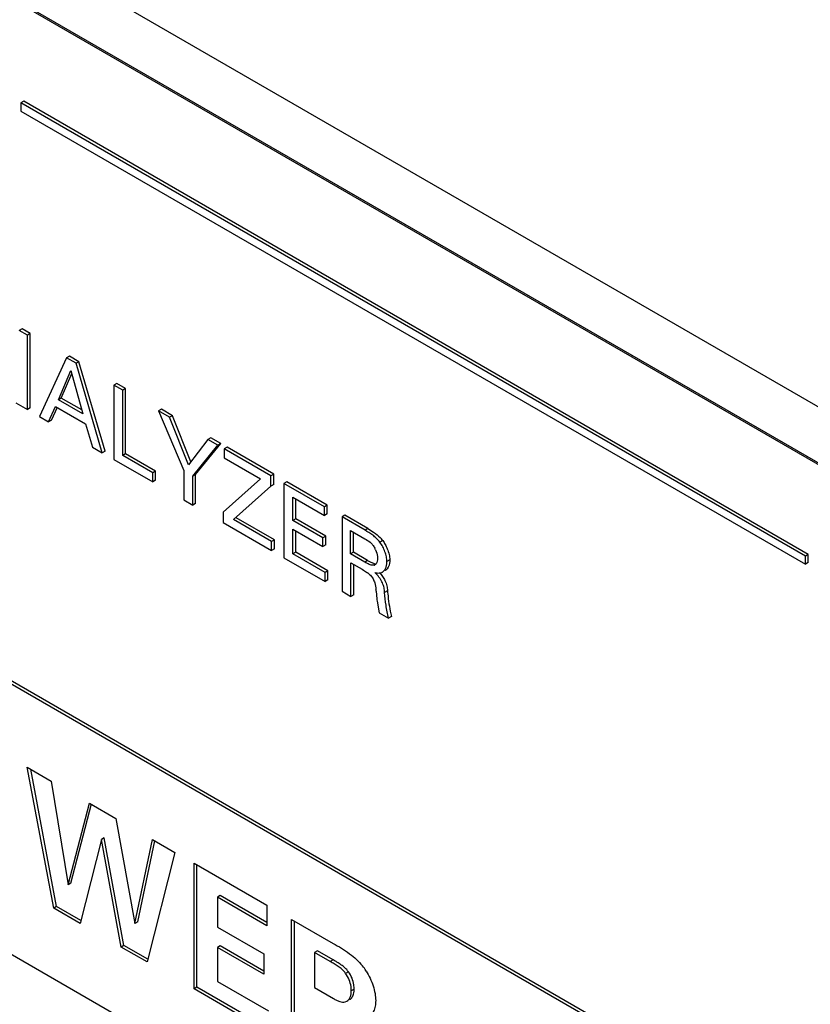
# Model space of a CAD drawing. Header units: inches. Extents: x 0 to 34, y 0 to 22.
# Tile 83 of 124: x 24.297 to 24.591, y 15.552 to 15.918. Entities that reach past the tile are written whole.
import ezdxf

# ---------------------------------------------------------------- set-up
doc = ezdxf.new("R2010")
doc.units = ezdxf.units.IN
doc.header["$LTSCALE"] = 1.87
doc.header["$MEASUREMENT"] = 0
doc.layers.get('0').update_dxf_attribs({"linetype": 'CONTINUOUS'})

msp = doc.modelspace()

# ---------------------------------------------------------------- linework, layer by layer
at = {"color": 7, "linetype": 'CONTINUOUS'}
for p, q in [((24.7542503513, 15.4063784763), (22.1828475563, 16.891074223)), ((24.7542803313, 15.4051363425), (22.1817868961, 16.8904618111)), ((22.1817868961, 16.7901057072), (24.8102953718, 15.2724378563)), ((23.7443443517, 16.24311353), (24.8445138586, 15.6078894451)), ((24.296948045, 15.9454788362), (24.6822328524, 15.7230202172)), ((24.296948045, 15.9246588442), (24.661549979, 15.714142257)), ((24.2982701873, 15.887755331), (24.2972095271, 15.8871429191)), ((24.2972095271, 15.8871429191), (24.2972095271, 15.8840786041)), ((24.5888881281, 15.7187313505), (24.2972095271, 15.8871429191)), ((24.5899487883, 15.7193437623), (24.2982701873, 15.887755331)), ((24.2972095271, 15.8840786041), (24.5888881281, 15.7156670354)), ((24.2976109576, 15.8032009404), (24.2965502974, 15.8025885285)), ((24.299600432, 15.8008274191), (24.2965502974, 15.8025885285)), ((24.3006610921, 15.801439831), (24.2976109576, 15.8032009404)), ((24.3006610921, 15.801439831), (24.299600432, 15.8008274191)), ((24.299600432, 15.7731864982), (24.299600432, 15.8008274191)), ((24.3006610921, 15.7737989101), (24.3006610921, 15.801439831)), ((24.3152414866, 15.7930212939), (24.3141808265, 15.792408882)), ((24.3187910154, 15.7909718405), (24.3152414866, 15.7930212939)), ((24.3141808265, 15.792408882), (24.3041030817, 15.7705867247)), ((24.3177303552, 15.7903594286), (24.3141808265, 15.792408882)), ((24.3187910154, 15.7909718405), (24.3177303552, 15.7903594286)), ((24.3274125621, 15.7571281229), (24.3177303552, 15.7903594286)), ((24.3284732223, 15.7577405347), (24.3187910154, 15.7909718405)), ((24.3111667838, 15.776807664), (24.3158064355, 15.7876787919)), ((24.312227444, 15.7774200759), (24.3161189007, 15.7865381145)), ((24.3158064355, 15.7876787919), (24.3202155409, 15.771583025)), ((24.332874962, 15.7828399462), (24.3318143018, 15.7822275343)), ((24.3318143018, 15.7822275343), (24.3318143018, 15.7545866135)), ((24.3350942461, 15.7803337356), (24.3318143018, 15.7822275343)), ((24.3361549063, 15.7809461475), (24.332874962, 15.7828399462)), ((24.3361549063, 15.7809461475), (24.3350942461, 15.7803337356)), ((24.3350942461, 15.7560981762), (24.3350942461, 15.7803337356)), ((24.3361549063, 15.7567105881), (24.3361549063, 15.7809461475)), ((24.2953563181, 15.7756369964), (24.299600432, 15.7731864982)), ((24.312227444, 15.7774200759), (24.3111667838, 15.776807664)), ((24.3202155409, 15.771583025), (24.3111667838, 15.776807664)), ((24.3198169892, 15.7730379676), (24.312227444, 15.7774200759)), ((24.3006610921, 15.7737989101), (24.299600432, 15.7731864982)), ((24.3075163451, 15.7686159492), (24.3101061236, 15.7743174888)), ((24.3085770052, 15.7692283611), (24.3107547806, 15.774022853)), ((24.3101061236, 15.7743174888), (24.3212121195, 15.767905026)), ((24.3494440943, 15.7732731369), (24.3483834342, 15.772660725)), ((24.3483834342, 15.772660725), (24.3577349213, 15.7504930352)), ((24.3524979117, 15.7702850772), (24.3483834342, 15.772660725)), ((24.3535585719, 15.7708974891), (24.3494440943, 15.7732731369)), ((24.3535585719, 15.7708974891), (24.3524979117, 15.7702850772)), ((24.3604133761, 15.7537834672), (24.3535585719, 15.7708974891)), ((24.3041030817, 15.7705867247), (24.3075163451, 15.7686159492)), ((24.3085770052, 15.7692283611), (24.3075163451, 15.7686159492)), ((24.3212121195, 15.767905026), (24.3237974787, 15.7592154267)), ((24.359557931, 15.7526587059), (24.3524979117, 15.7702850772)), ((24.3667188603, 15.7620740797), (24.359557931, 15.7526587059)), ((24.3610833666, 15.7483683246), (24.3704341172, 15.759928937)), ((24.3621440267, 15.7489807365), (24.3714947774, 15.7605413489)), ((24.3677795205, 15.7626864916), (24.3667188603, 15.7620740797)), ((24.3704341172, 15.759928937), (24.3667188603, 15.7620740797)), ((24.3714947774, 15.7605413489), (24.3677795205, 15.7626864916)), ((24.3714947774, 15.7605413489), (24.3704341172, 15.759928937)), ((24.3237974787, 15.7592154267), (24.3274125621, 15.7571281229)), ((24.3284732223, 15.7577405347), (24.3274125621, 15.7571281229)), ((24.3361549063, 15.7567105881), (24.3350942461, 15.7560981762)), ((24.3462363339, 15.7496648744), (24.3350942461, 15.7560981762)), ((24.3472969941, 15.7502772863), (24.3361549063, 15.7567105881)), ((24.3738392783, 15.7591876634), (24.3727786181, 15.7585752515)), ((24.3727786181, 15.7585752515), (24.3727786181, 15.7552073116)), ((24.3901859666, 15.7485244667), (24.3727786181, 15.7585752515)), ((24.3912466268, 15.7491368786), (24.3738392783, 15.7591876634)), ((24.3318143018, 15.7545866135), (24.3462363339, 15.746259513)), ((24.3727786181, 15.7552073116), (24.3862409, 15.7474343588)), ((24.3472969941, 15.7502772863), (24.3462363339, 15.7496648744)), ((24.3462363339, 15.746259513), (24.3462363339, 15.7496648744)), ((24.3472969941, 15.7468719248), (24.3472969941, 15.7502772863)), ((24.3577349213, 15.7504930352), (24.3577349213, 15.7396203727)), ((24.3621440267, 15.7489807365), (24.3610833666, 15.7483683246)), ((24.3621440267, 15.7382994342), (24.3621440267, 15.7489807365)), ((24.3912466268, 15.7491368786), (24.3901859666, 15.7485244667)), ((24.3912466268, 15.7453453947), (24.3912466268, 15.7491368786)), ((24.3472969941, 15.7468719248), (24.3462363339, 15.746259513)), ((24.3610833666, 15.7376870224), (24.3610833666, 15.7483683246)), ((24.3862409, 15.7474343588), (24.3724154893, 15.7349729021)), ((24.3901859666, 15.7447329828), (24.3901859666, 15.7485244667)), ((24.3912466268, 15.7453453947), (24.3901859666, 15.7447329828)), ((24.3960807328, 15.7463457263), (24.3950200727, 15.7457333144)), ((24.3950200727, 15.7457333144), (24.3950200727, 15.7180923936)), ((24.4100387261, 15.7370617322), (24.3950200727, 15.7457333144)), ((24.4110993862, 15.7376741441), (24.3960807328, 15.7463457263)), ((24.3762279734, 15.7323106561), (24.3901859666, 15.7447329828)), ((24.3577349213, 15.7396203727), (24.3610833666, 15.7376870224)), ((24.3621440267, 15.7382994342), (24.3610833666, 15.7376870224)), ((24.3983361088, 15.7319500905), (24.3983361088, 15.7405630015)), ((24.3983361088, 15.7405630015), (24.4100387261, 15.7338060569)), ((24.399396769, 15.7325625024), (24.399396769, 15.7399505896)), ((24.3724154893, 15.7349729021), (24.3724154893, 15.7311439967)), ((24.4110993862, 15.7376741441), (24.4100387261, 15.7370617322)), ((24.4100387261, 15.7338060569), (24.4100387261, 15.7370617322)), ((24.4110993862, 15.7344184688), (24.4100387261, 15.7338060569)), ((24.4110993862, 15.7344184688), (24.4110993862, 15.7376741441)), ((24.3724154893, 15.7311439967), (24.3904201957, 15.7207483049)), ((24.3904201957, 15.7241162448), (24.3762279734, 15.7323106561)), ((24.3914808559, 15.7247286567), (24.3772886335, 15.732923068)), ((24.399396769, 15.7325625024), (24.3983361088, 15.7319500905)), ((24.4094781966, 15.7255167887), (24.3983361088, 15.7319500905)), ((24.4105388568, 15.7261292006), (24.399396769, 15.7325625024)), ((24.4176600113, 15.7338861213), (24.4165993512, 15.7332737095)), ((24.4165993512, 15.7332737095), (24.4165993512, 15.7056327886)), ((24.4251516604, 15.7283357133), (24.4165993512, 15.7332737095)), ((24.4262123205, 15.7289481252), (24.4176600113, 15.7338861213)), ((24.3983361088, 15.7195456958), (24.3983361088, 15.7287360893)), ((24.3983361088, 15.7287360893), (24.4094781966, 15.7223027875)), ((24.399396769, 15.7201581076), (24.399396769, 15.7281236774)), ((24.4198144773, 15.7195113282), (24.4198144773, 15.7282033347)), ((24.4198144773, 15.7282033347), (24.4250544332, 15.7251778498)), ((24.4208751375, 15.7201237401), (24.4208751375, 15.7275909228)), ((24.4262123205, 15.7289481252), (24.4251516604, 15.7283357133)), ((24.4262123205, 15.7289481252), (24.4282908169, 15.727652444)), ((24.3914808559, 15.7247286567), (24.3904201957, 15.7241162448)), ((24.3904201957, 15.7207483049), (24.3904201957, 15.7241162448)), ((24.3914808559, 15.7213607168), (24.3914808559, 15.7247286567)), ((24.4105388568, 15.7261292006), (24.4094781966, 15.7255167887)), ((24.4094781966, 15.7223027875), (24.4094781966, 15.7255167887)), ((24.4105388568, 15.7229151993), (24.4105388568, 15.7261292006)), ((24.4317189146, 15.7244691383), (24.4306582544, 15.7238567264)), ((24.3914808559, 15.7213607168), (24.3904201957, 15.7207483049)), ((24.399396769, 15.7201581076), (24.3983361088, 15.7195456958)), ((24.4103053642, 15.7126347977), (24.3983361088, 15.7195456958)), ((24.4113660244, 15.7132472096), (24.399396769, 15.7201581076)), ((24.4105388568, 15.7229151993), (24.4094781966, 15.7223027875)), ((24.4208751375, 15.7201237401), (24.4198144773, 15.7195113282)), ((24.4250544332, 15.7164858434), (24.4198144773, 15.7195113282)), ((24.4261150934, 15.7170982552), (24.4208751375, 15.7201237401)), ((24.4290721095, 15.7210634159), (24.4295505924, 15.7197372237)), ((24.4295505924, 15.7197372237), (24.429793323, 15.7185223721)), ((24.3950200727, 15.7180923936), (24.4103053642, 15.7092668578)), ((24.4198829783, 15.7037368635), (24.4198829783, 15.7162161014)), ((24.4198829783, 15.7162161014), (24.4240585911, 15.7138051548)), ((24.4261150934, 15.7170982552), (24.4250544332, 15.7164858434)), ((24.4261150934, 15.7170982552), (24.427280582, 15.7164493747)), ((24.427280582, 15.7164493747), (24.4289781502, 15.7158851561)), ((24.4292555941, 15.7158788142), (24.4290288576, 15.7156306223)), ((24.429793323, 15.7185223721), (24.429827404, 15.7179416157)), ((24.4343690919, 15.7173078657), (24.4333084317, 15.7166954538)), ((24.5899487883, 15.7193437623), (24.5888881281, 15.7187313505)), ((24.5888881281, 15.7156670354), (24.5888881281, 15.7187313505)), ((24.5899487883, 15.7162794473), (24.5888881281, 15.7156670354)), ((24.5899487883, 15.7162794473), (24.5899487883, 15.7193437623)), ((24.4113660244, 15.7132472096), (24.4103053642, 15.7126347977)), ((24.4103053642, 15.7092668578), (24.4103053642, 15.7126347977)), ((24.4113660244, 15.7098792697), (24.4113660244, 15.7132472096)), ((24.4209436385, 15.7043492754), (24.4209436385, 15.7156036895)), ((24.4240585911, 15.7138051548), (24.4245907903, 15.713492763)), ((24.4245907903, 15.713492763), (24.4260864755, 15.7124965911)), ((24.428720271, 15.7155786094), (24.4282017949, 15.7152792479)), ((24.4285038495, 15.7153343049), (24.4282017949, 15.7152792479)), ((24.4290288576, 15.7156306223), (24.4287904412, 15.7154570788)), ((24.4293473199, 15.7120763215), (24.4287984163, 15.712601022)), ((24.4113660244, 15.7098792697), (24.4103053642, 15.7092668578)), ((24.4165993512, 15.7056327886), (24.4198829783, 15.7037368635)), ((24.429298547, 15.7056137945), (24.4295642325, 15.7028628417)), ((24.4335058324, 15.7057880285), (24.4324451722, 15.7051756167)), ((24.4209436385, 15.7043492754), (24.4198829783, 15.7037368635)), ((24.4296587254, 15.7019717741), (24.4303916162, 15.6976693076)), ((24.4303916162, 15.6976693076), (24.4339381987, 15.6956215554)), ((24.4349988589, 15.6962339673), (24.4339381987, 15.6956215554)), ((24.2995429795, 15.6402226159), (24.3084981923, 15.6350519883)), ((24.309390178, 15.5878765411), (24.2995429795, 15.6402226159)), ((24.3104508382, 15.588488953), (24.300862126, 15.6394609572)), ((24.3084981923, 15.6350519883), (24.314763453, 15.5964768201)), ((24.314763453, 15.5964768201), (24.3226543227, 15.626878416)), ((24.3158241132, 15.597089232), (24.3234991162, 15.6266591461)), ((24.3226543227, 15.626878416), (24.3324506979, 15.6212221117)), ((24.3324506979, 15.6212221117), (24.3395578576, 15.5821608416)), ((24.3281962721, 15.6139235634), (24.327135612, 15.6133111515)), ((24.3355258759, 15.5740109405), (24.3281962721, 15.6139235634)), ((24.3395578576, 15.5821608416), (24.3461103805, 15.6133351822)), ((24.3461103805, 15.6133351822), (24.3543901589, 15.6085545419)), ((24.327135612, 15.6133111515), (24.3192447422, 15.5821866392)), ((24.3344652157, 15.5733985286), (24.327135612, 15.6133111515)), ((24.3406185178, 15.5827732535), (24.3469414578, 15.6128553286)), ((24.3543901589, 15.6085545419), (24.3440965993, 15.5678374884)), ((24.3616188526, 15.5578530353), (24.3616188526, 15.6045806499)), ((24.3616188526, 15.6045806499), (24.3887076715, 15.5889399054)), ((24.3626795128, 15.5584654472), (24.3626795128, 15.603968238)), ((24.3158241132, 15.597089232), (24.314763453, 15.5964768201)), ((24.3713540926, 15.5925598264), (24.3702934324, 15.5919474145)), ((24.3702934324, 15.5919474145), (24.3702934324, 15.580826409)), ((24.3887076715, 15.5813152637), (24.3702934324, 15.5919474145)), ((24.3887076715, 15.5825400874), (24.3713540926, 15.5925598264)), ((24.3104508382, 15.588488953), (24.309390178, 15.5878765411)), ((24.3192447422, 15.5821866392), (24.309390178, 15.5878765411)), ((24.3195156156, 15.5832550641), (24.3104508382, 15.588488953)), ((24.3887076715, 15.5889399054), (24.3887076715, 15.5813152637)), ((24.3406185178, 15.5827732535), (24.3395578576, 15.5821608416)), ((24.3702934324, 15.580826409), (24.3875357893, 15.5708708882)), ((24.3978359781, 15.536941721), (24.3978359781, 15.5836693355)), ((24.3978359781, 15.5836693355), (24.4133370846, 15.5747191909)), ((24.3988966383, 15.5375541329), (24.3988966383, 15.5830569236)), ((24.3355258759, 15.5740109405), (24.3344652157, 15.5733985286)), ((24.3440965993, 15.5678374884), (24.3344652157, 15.5733985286)), ((24.3443668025, 15.5689063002), (24.3355258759, 15.5740109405)), ((24.3713540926, 15.5738141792), (24.3702934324, 15.5732017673)), ((24.3702934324, 15.5732017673), (24.3702934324, 15.5606017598)), ((24.3875357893, 15.5632462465), (24.3702934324, 15.5732017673)), ((24.3875357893, 15.5644710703), (24.3713540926, 15.5738141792)), ((24.3875357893, 15.5708708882), (24.3875357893, 15.5632462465)), ((24.4074563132, 15.5719725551), (24.406395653, 15.5713601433)), ((24.406395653, 15.5713601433), (24.406395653, 15.5583034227)), ((24.4122219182, 15.5679961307), (24.406395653, 15.5713601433)), ((24.4132825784, 15.5686085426), (24.4074563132, 15.5719725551)), ((24.4132825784, 15.5686085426), (24.4122219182, 15.5679961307)), ((24.4189865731, 15.5642103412), (24.4179259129, 15.5635979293)), ((24.3626795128, 15.5584654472), (24.3616188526, 15.5578530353)), ((24.3893263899, 15.5430798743), (24.3626795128, 15.5584654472)), ((24.3702934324, 15.5606017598), (24.3893263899, 15.5496123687)), ((24.3893263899, 15.5418550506), (24.3616188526, 15.5578530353)), ((24.406395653, 15.5583034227), (24.413394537, 15.5542623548)), ((24.4211159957, 15.5577477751), (24.4200553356, 15.5571353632)), ((24.4209739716, 15.5563153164), (24.4210780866, 15.5569918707)), ((24.4178183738, 15.5530042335), (24.4184083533, 15.5532441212))]:
    msp.add_line(p, q, dxfattribs=at)
for centre, radius, start, end in [((24.4218279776, 15.7169501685), 0.012424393, 37.2416543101, 40.7799010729), ((24.4202752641, 15.7171635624), 0.0096225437, 23.9088636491, 28.0244980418), ((24.4196632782, 15.7040242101), 0.0106319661, 49.6099138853, 52.8330091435), ((24.4281294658, 15.7166041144), 0.0013238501, 286.427337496, 299.9525526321), ((24.4304363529, 15.714836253), 0.002379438, 293.3250044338, 299.7759421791), ((24.4315235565, 15.7153823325), 0.0023087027, 300.0216935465, 305.2531978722), ((24.3975587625, 15.7026714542), 0.0318758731, 5.2962942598, 6.3858972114), ((24.6578094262, 15.7274626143), 0.2253483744, 185.519387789, 185.8031684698), ((24.5044559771, 15.7103541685), 0.0752654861, 185.7122234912, 186.3943552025), ((24.4725023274, 15.7059053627), 0.0387304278, 192.9179760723, 194.4603832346), ((24.407907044, 15.5532123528), 0.0209699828, 32.4929279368, 39.0541010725), ((24.4137414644, 15.5577387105), 0.0073745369, 354.1875325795, 0.0704265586)]:
    msp.add_arc(centre, radius, start, end, dxfattribs=at)
for points, knots in [([(24.4306582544, 15.7238567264), (24.4302744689, 15.7243618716), (24.4294441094, 15.725292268), (24.4276291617, 15.7268415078), (24.4261384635, 15.7277659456), (24.4251516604, 15.7283357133)], [0, 0, 0, 0, 0.2664455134, 0.5214224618, 1, 1, 1, 1]), ([(24.4282908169, 15.727652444), (24.4285517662, 15.7274725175), (24.4296120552, 15.7267063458), (24.4305884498, 15.7258161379), (24.4312360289, 15.7250652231)], [0, 0, 0, 0, 0.2422281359, 1, 1, 1, 1]), ([(24.4250544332, 15.7251778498), (24.4257536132, 15.7247741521), (24.4268360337, 15.7241291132), (24.4280526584, 15.72288804), (24.428545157, 15.7221058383), (24.4287695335, 15.7216847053)], [0, 0, 0, 0, 0.4679723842, 0.7234113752, 1, 1, 1, 1]), ([(24.4333084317, 15.7166954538), (24.4333084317, 15.7172766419), (24.4331468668, 15.7185106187), (24.4326019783, 15.7203526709), (24.4317818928, 15.7221826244), (24.4310622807, 15.7233286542), (24.4306582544, 15.7238567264)], [0, 0, 0, 0, 0.2251938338, 0.4782876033, 0.7423686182, 1, 1, 1, 1]), ([(24.4317189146, 15.7244691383), (24.4320684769, 15.7240122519), (24.4327034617, 15.7230272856), (24.4332104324, 15.7219724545), (24.4334352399, 15.7214246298)], [0, 0, 0, 0, 0.4927685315, 1, 1, 1, 1]), ([(24.4334352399, 15.7214246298), (24.4337196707, 15.7207315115), (24.4341605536, 15.7193837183), (24.4343690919, 15.717971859), (24.4343690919, 15.7173078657)], [0, 0, 0, 0, 0.5301498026, 1, 1, 1, 1]), ([(24.4282017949, 15.7152792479), (24.4279595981, 15.7152532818), (24.4274289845, 15.7153183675), (24.4263614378, 15.7157209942), (24.4255877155, 15.7161779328), (24.4250544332, 15.7164858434)], [0, 0, 0, 0, 0.2140181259, 0.4589543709, 1, 1, 1, 1]), ([(24.429827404, 15.7179416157), (24.429827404, 15.7175557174), (24.4297476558, 15.7168312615), (24.4294582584, 15.7161471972), (24.4292555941, 15.7158788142)], [0, 0, 0, 0, 0.5343334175, 1, 1, 1, 1]), ([(24.4316180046, 15.7127709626), (24.431893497, 15.7129299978), (24.4324014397, 15.7133926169), (24.4329225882, 15.7143269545), (24.433240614, 15.7154553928), (24.4333084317, 15.716271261), (24.4333084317, 15.7166954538)], [0, 0, 0, 0, 0.2146179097, 0.451094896, 0.7138036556, 1, 1, 1, 1]), ([(24.4343690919, 15.7173078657), (24.4343690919, 15.7169066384), (24.4342671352, 15.7155375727), (24.4336644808, 15.7140679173), (24.4328561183, 15.7134970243)], [0, 0, 0, 0, 0.2884746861, 1, 1, 1, 1]), ([(24.4287984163, 15.712601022), (24.4290264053, 15.7125408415), (24.429871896, 15.712365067), (24.4307982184, 15.7124006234), (24.4313784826, 15.7126512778)], [0, 0, 0, 0, 0.2716926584, 1, 1, 1, 1]), ([(24.4306224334, 15.7124604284), (24.4310028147, 15.7120436), (24.4317086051, 15.7111448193), (24.4322916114, 15.7101615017), (24.4325455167, 15.7096460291)], [0, 0, 0, 0, 0.495473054, 1, 1, 1, 1]), ([(24.426552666, 15.7121220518), (24.4269643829, 15.7117711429), (24.4275434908, 15.7111886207), (24.4281476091, 15.7102796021), (24.4283823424, 15.7097831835), (24.4284863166, 15.7095283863)], [0, 0, 0, 0, 0.4971270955, 0.747107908, 1, 1, 1, 1]), ([(24.4284863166, 15.7095283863), (24.4285946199, 15.7092629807), (24.4289623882, 15.708187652), (24.4291422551, 15.7070591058), (24.4292368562, 15.7062168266)], [0, 0, 0, 0, 0.2527293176, 1, 1, 1, 1]), ([(24.4324451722, 15.7051756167), (24.4323924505, 15.7057548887), (24.4323087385, 15.7066449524), (24.4320037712, 15.7078283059), (24.4316420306, 15.7087390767), (24.4311780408, 15.7096431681), (24.4304555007, 15.710794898), (24.4298144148, 15.7115935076), (24.4293473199, 15.7120763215)], [0, 0, 0, 0, 0.225678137, 0.3456416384, 0.4728243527, 0.6050997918, 0.7393594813, 1, 1, 1, 1]), ([(24.4325455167, 15.7096460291), (24.4327049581, 15.7093223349), (24.4329851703, 15.7086781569), (24.4333561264, 15.7073922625), (24.4334484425, 15.706418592), (24.4335058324, 15.7057880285)], [0, 0, 0, 0, 0.2705050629, 0.5253309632, 1, 1, 1, 1]), ([(24.4339381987, 15.6956215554), (24.4335273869, 15.6972136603), (24.4329307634, 15.7003921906), (24.4325978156, 15.7036013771), (24.4324451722, 15.7051756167)], [0, 0, 0, 0, 0.5097073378, 1, 1, 1, 1]), ([(24.4336159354, 15.704677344), (24.4337411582, 15.7034492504), (24.4340247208, 15.7009579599), (24.4344675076, 15.6984870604), (24.4347521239, 15.697246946)], [0, 0, 0, 0, 0.4924416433, 1, 1, 1, 1]), ([(24.4133370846, 15.5747191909), (24.4143525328, 15.5741479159), (24.4164324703, 15.5729582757), (24.4184353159, 15.5716363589), (24.4194242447, 15.5709036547)], [0, 0, 0, 0, 0.4862947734, 1, 1, 1, 1]), ([(24.4194242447, 15.5709036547), (24.4202890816, 15.570262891), (24.4219844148, 15.5688777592), (24.4234932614, 15.5672855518), (24.4241913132, 15.5664245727)], [0, 0, 0, 0, 0.4926630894, 1, 1, 1, 1]), ([(24.4179259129, 15.5635979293), (24.4175461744, 15.564130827), (24.4166837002, 15.5650845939), (24.4152029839, 15.5662192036), (24.4136995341, 15.5671461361), (24.4127063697, 15.5677164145), (24.4122219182, 15.5679961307)], [0, 0, 0, 0, 0.2704486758, 0.5266298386, 0.7687947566, 1, 1, 1, 1]), ([(24.4189865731, 15.5642103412), (24.4186068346, 15.5647432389), (24.4177443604, 15.5656970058), (24.4162636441, 15.5668316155), (24.4147601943, 15.5677585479), (24.4137670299, 15.5683288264), (24.4132825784, 15.5686085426)], [0, 0, 0, 0, 0.2704486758, 0.5266298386, 0.7687947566, 1, 1, 1, 1]), ([(24.4200553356, 15.5571353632), (24.4200553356, 15.5576497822), (24.4199684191, 15.5590384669), (24.4193368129, 15.5612730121), (24.4184794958, 15.5628677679), (24.4179259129, 15.5635979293)], [0, 0, 0, 0, 0.223497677, 0.6019024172, 1, 1, 1, 1]), ([(24.4211159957, 15.5577477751), (24.4211159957, 15.5582621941), (24.4210290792, 15.5596508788), (24.420397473, 15.561885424), (24.419540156, 15.5634801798), (24.4189865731, 15.5642103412)], [0, 0, 0, 0, 0.223497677, 0.6019024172, 1, 1, 1, 1]), ([(24.4255943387, 15.5644773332), (24.4261410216, 15.5636148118), (24.4271118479, 15.5618081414), (24.4282108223, 15.5589880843), (24.428924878, 15.5561911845), (24.4291254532, 15.554333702), (24.4291254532, 15.553452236)], [0, 0, 0, 0, 0.2617668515, 0.5239685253, 0.7740467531, 1, 1, 1, 1]), ([(24.4184083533, 15.5532441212), (24.4186806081, 15.5534013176), (24.4191809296, 15.5538616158), (24.4196864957, 15.5547910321), (24.4199910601, 15.555909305), (24.4200553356, 15.5567160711), (24.4200553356, 15.5571353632)], [0, 0, 0, 0, 0.2145235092, 0.4509360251, 0.7138855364, 1, 1, 1, 1]), ([(24.4194690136, 15.5538565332), (24.4196613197, 15.5539675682), (24.4200234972, 15.5542593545), (24.4204504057, 15.5548370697), (24.420774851, 15.5555345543), (24.420917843, 15.5560465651), (24.4209739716, 15.5563153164)], [0, 0, 0, 0, 0.2249321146, 0.4638003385, 0.7218982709, 1, 1, 1, 1]), ([(24.413394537, 15.5542623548), (24.4137764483, 15.554041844), (24.4145350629, 15.5536273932), (24.415678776, 15.5531338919), (24.4167786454, 15.5528531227), (24.4175086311, 15.552896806), (24.4178183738, 15.5530042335)], [0, 0, 0, 0, 0.2808621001, 0.5501679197, 0.7912048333, 1, 1, 1, 1]), ([(24.4291254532, 15.553452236), (24.4291254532, 15.552752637), (24.4290053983, 15.5514072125), (24.428445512, 15.5495515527), (24.427539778, 15.5480207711), (24.4266811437, 15.5472639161), (24.4262178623, 15.5469964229)], [0, 0, 0, 0, 0.2846101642, 0.5455692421, 0.7823680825, 1, 1, 1, 1])]:
    msp.add_open_spline(points, degree=3, knots=knots, dxfattribs=at)

doc.saveas('drawing.dxf')
